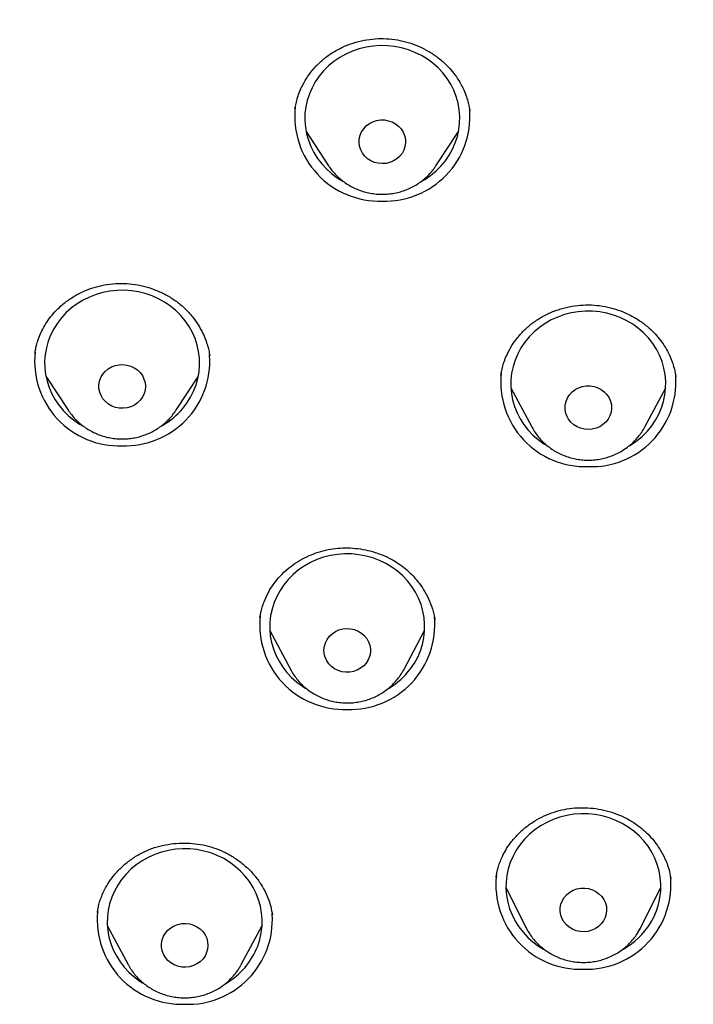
# Model space of a CAD drawing. Header units: millimetres. Extents: x 8 to 1577, y 12 to 2534.
# Tile 45 of 60: x 743 to 756, y 2145 to 2164. Entities that reach past the tile are written whole.
import ezdxf

# ---------------------------------------------------------------- set-up
doc = ezdxf.new("R2010")
doc.units = ezdxf.units.MM

msp = doc.modelspace()

# ---------------------------------------------------------------- linework, layer by layer
at = {"color": 7, "linetype": 'Continuous', "lineweight": 30}
for p, q in [((751.666, 2161.943), (751.663, 2161.956)), ((748.499, 2161.54), (748.935, 2160.876)), ((751.013, 2160.876), (751.45, 2161.54)), ((748.94, 2160.869), (748.935, 2160.876)), ((751.013, 2160.876), (751.009, 2160.87)), ((746.632, 2157.207), (746.629, 2157.228)), ((743.463, 2156.808), (743.9, 2156.145)), ((745.977, 2156.145), (746.414, 2156.808)), ((755.655, 2156.798), (755.653, 2156.816)), ((752.463, 2156.584), (752.867, 2155.827)), ((755.055, 2155.827), (755.459, 2156.584)), ((743.907, 2156.135), (743.9, 2156.145)), ((750.994, 2152.088), (750.991, 2152.099)), ((747.797, 2151.889), (748.201, 2151.133)), ((750.389, 2151.133), (750.793, 2151.889)), ((748.205, 2151.125), (748.201, 2151.133)), ((755.558, 2147.083), (755.557, 2147.09)), ((752.366, 2146.924), (752.758, 2146.142)), ((754.974, 2146.142), (755.366, 2146.924)), ((744.466, 2146.453), (744.462, 2146.432)), ((747.845, 2146.393), (747.843, 2146.415)), ((744.652, 2146.186), (745.057, 2145.43)), ((747.244, 2145.43), (747.648, 2146.186)), ((752.758, 2146.142), (752.756, 2146.147)), ((754.929, 2146.062), (754.97, 2146.135)), ((754.974, 2146.142), (754.942, 2146.083)), ((755.18, 2146.264), (755.16, 2146.245)), ((745.057, 2145.43), (745.051, 2145.439)), ((747.244, 2145.43), (747.237, 2145.416))]:
    msp.add_line(p, q, dxfattribs=at)
at = {"color": 7, "linetype": 'Continuous', "lineweight": 30, "flags": 128}
for points in [[(750.909, 2160.691), (751.014, 2160.777), (751.109, 2160.871), (751.195, 2160.974), (751.27, 2161.083), (751.334, 2161.198), (751.387, 2161.319), (751.427, 2161.443), (751.455, 2161.571), (751.471, 2161.7), (751.474, 2161.83), (751.464, 2161.96), (751.441, 2162.089), (751.405, 2162.215), (751.358, 2162.337), (751.299, 2162.455), (751.228, 2162.567), (751.147, 2162.672), (751.056, 2162.77), (750.955, 2162.86), (750.846, 2162.94), (750.73, 2163.011), (750.607, 2163.071), (750.479, 2163.12), (750.346, 2163.159), (750.211, 2163.185), (750.073, 2163.2), (749.934, 2163.202), (749.796, 2163.193), (749.66, 2163.171), (749.526, 2163.138), (749.395, 2163.094), (749.27, 2163.038), (749.151, 2162.972), (749.039, 2162.895), (748.935, 2162.809), (748.839, 2162.715), (748.754, 2162.613), (748.678, 2162.503), (748.614, 2162.388), (748.562, 2162.267), (748.521, 2162.143), (748.493, 2162.015), (748.477, 2161.886), (748.475, 2161.756), (748.485, 2161.626), (748.507, 2161.498), (748.543, 2161.372), (748.59, 2161.249), (748.649, 2161.132), (748.72, 2161.02), (748.801, 2160.914), (748.893, 2160.816), (748.993, 2160.727), (749.102, 2160.646), (749.209, 2160.581)], [(750.255, 2161.011), (750.191, 2160.971), (750.121, 2160.942), (750.047, 2160.924), (749.971, 2160.919), (749.895, 2160.925), (749.822, 2160.944), (749.752, 2160.974), (749.689, 2161.014), (749.634, 2161.064), (749.589, 2161.122), (749.556, 2161.186), (749.534, 2161.255), (749.524, 2161.326), (749.528, 2161.398), (749.545, 2161.468), (749.574, 2161.534), (749.614, 2161.595), (749.665, 2161.649), (749.724, 2161.693), (749.791, 2161.728), (749.863, 2161.752), (749.939, 2161.763), (750.015, 2161.763), (750.09, 2161.75), (750.162, 2161.726), (750.228, 2161.691), (750.287, 2161.645), (750.338, 2161.591), (750.377, 2161.53), (750.405, 2161.463), (750.421, 2161.393), (750.424, 2161.321), (750.413, 2161.25), (750.391, 2161.182), (750.356, 2161.118), (750.31, 2161.06), (750.255, 2161.011)], [(750.747, 2160.585), (750.797, 2160.615), (750.909, 2160.691)], [(746.112, 2156.183), (746.193, 2156.288), (746.263, 2156.4), (746.323, 2156.518), (746.37, 2156.64), (746.405, 2156.766), (746.428, 2156.894), (746.438, 2157.024), (746.436, 2157.155), (746.42, 2157.284), (746.392, 2157.411), (746.351, 2157.536), (746.299, 2157.656), (746.235, 2157.772), (746.159, 2157.881), (746.074, 2157.983), (745.978, 2158.078), (745.874, 2158.164), (745.762, 2158.24), (745.643, 2158.306), (745.517, 2158.362), (745.387, 2158.407), (745.253, 2158.44), (745.117, 2158.461), (744.978, 2158.471), (744.84, 2158.468), (744.702, 2158.453), (744.567, 2158.427), (744.434, 2158.389), (744.306, 2158.339), (744.183, 2158.279), (744.067, 2158.208), (743.958, 2158.128), (743.857, 2158.038), (743.766, 2157.94), (743.685, 2157.835), (743.614, 2157.723), (743.555, 2157.605), (743.507, 2157.483), (743.472, 2157.357), (743.449, 2157.229), (743.439, 2157.099), (743.442, 2156.969), (743.458, 2156.839), (743.486, 2156.712), (743.526, 2156.587), (743.579, 2156.467), (743.643, 2156.351), (743.718, 2156.242), (743.804, 2156.14), (743.899, 2156.045), (744.004, 2155.96), (744.116, 2155.883), (744.157, 2155.859)], [(754.907, 2155.565), (755.011, 2155.651), (755.105, 2155.747), (755.19, 2155.85), (755.264, 2155.96), (755.327, 2156.076), (755.378, 2156.197), (755.417, 2156.322), (755.444, 2156.449), (755.458, 2156.579), (755.46, 2156.709), (755.448, 2156.839), (755.424, 2156.967), (755.388, 2157.093), (755.339, 2157.214), (755.278, 2157.332), (755.207, 2157.443), (755.124, 2157.548), (755.032, 2157.645), (754.931, 2157.733), (754.821, 2157.813), (754.704, 2157.882), (754.58, 2157.942), (754.452, 2157.99), (754.319, 2158.027), (754.183, 2158.052), (754.045, 2158.065), (753.907, 2158.067), (753.768, 2158.056), (753.632, 2158.033), (753.498, 2157.999), (753.369, 2157.953), (753.244, 2157.896), (753.126, 2157.829), (753.014, 2157.751), (752.911, 2157.665), (752.816, 2157.569), (752.732, 2157.466), (752.658, 2157.356), (752.595, 2157.24), (752.543, 2157.119), (752.504, 2156.995), (752.477, 2156.867), (752.463, 2156.737), (752.462, 2156.607), (752.473, 2156.477), (752.497, 2156.349), (752.534, 2156.224), (752.583, 2156.102), (752.643, 2155.985), (752.715, 2155.873), (752.797, 2155.768), (752.89, 2155.671), (752.991, 2155.583), (753.101, 2155.503), (753.151, 2155.472)], [(745.291, 2156.346), (745.238, 2156.294), (745.177, 2156.251), (745.109, 2156.219), (745.036, 2156.197), (744.961, 2156.188), (744.884, 2156.19), (744.81, 2156.205), (744.739, 2156.231), (744.673, 2156.269), (744.616, 2156.316), (744.568, 2156.371), (744.53, 2156.434), (744.504, 2156.501), (744.491, 2156.572), (744.49, 2156.643), (744.503, 2156.714), (744.528, 2156.782), (744.564, 2156.845), (744.612, 2156.901), (744.669, 2156.949), (744.734, 2156.987), (744.804, 2157.014), (744.879, 2157.029), (744.955, 2157.033), (745.031, 2157.024), (745.104, 2157.003), (745.172, 2156.972), (745.234, 2156.929), (745.287, 2156.878), (745.33, 2156.819), (745.362, 2156.753), (745.382, 2156.684), (745.389, 2156.613), (745.383, 2156.541), (745.364, 2156.472), (745.333, 2156.406), (745.291, 2156.346)], [(754.245, 2155.872), (754.182, 2155.831), (754.112, 2155.802), (754.038, 2155.783), (753.962, 2155.777), (753.886, 2155.783), (753.812, 2155.801), (753.743, 2155.83), (753.679, 2155.87), (753.624, 2155.919), (753.578, 2155.977), (753.544, 2156.041), (753.521, 2156.109), (753.511, 2156.18), (753.514, 2156.252), (753.53, 2156.322), (753.558, 2156.389), (753.598, 2156.45), (753.648, 2156.504), (753.707, 2156.549), (753.774, 2156.584), (753.846, 2156.609), (753.921, 2156.621), (753.997, 2156.621), (754.073, 2156.609), (754.145, 2156.586), (754.211, 2156.551), (754.271, 2156.506), (754.322, 2156.452), (754.362, 2156.392), (754.391, 2156.325), (754.407, 2156.255), (754.41, 2156.183), (754.401, 2156.112), (754.379, 2156.044), (754.345, 2155.979), (754.3, 2155.922), (754.245, 2155.872)], [(754.758, 2155.464), (754.796, 2155.487), (754.907, 2155.565)], [(750.521, 2151.151), (750.595, 2151.261), (750.659, 2151.376), (750.711, 2151.497), (750.75, 2151.622), (750.778, 2151.749), (750.792, 2151.879), (750.794, 2152.009), (750.784, 2152.139), (750.76, 2152.267), (750.724, 2152.393), (750.676, 2152.515), (750.616, 2152.632), (750.544, 2152.744), (750.462, 2152.849), (750.371, 2152.946), (750.27, 2153.035), (750.16, 2153.115), (750.043, 2153.185), (749.92, 2153.245), (749.792, 2153.294), (749.659, 2153.331), (749.523, 2153.357), (749.385, 2153.371), (749.247, 2153.372), (749.109, 2153.362), (748.972, 2153.34), (748.838, 2153.306), (748.709, 2153.261), (748.584, 2153.205), (748.465, 2153.138), (748.353, 2153.061), (748.249, 2152.974), (748.155, 2152.879), (748.07, 2152.776), (747.995, 2152.667), (747.932, 2152.551), (747.88, 2152.43), (747.84, 2152.306), (747.813, 2152.178), (747.798, 2152.049), (747.796, 2151.918), (747.807, 2151.789), (747.83, 2151.66), (747.866, 2151.535), (747.915, 2151.412), (747.975, 2151.295), (748.046, 2151.183), (748.128, 2151.078), (748.22, 2150.981), (748.321, 2150.892), (748.43, 2150.812), (748.496, 2150.771)], [(749.663, 2151.261), (749.614, 2151.207), (749.555, 2151.16), (749.49, 2151.124), (749.418, 2151.099), (749.343, 2151.085), (749.267, 2151.083), (749.191, 2151.094), (749.119, 2151.116), (749.051, 2151.15), (748.991, 2151.194), (748.939, 2151.246), (748.898, 2151.307), (748.868, 2151.373), (748.85, 2151.442), (748.845, 2151.514), (748.853, 2151.585), (748.874, 2151.654), (748.907, 2151.719), (748.951, 2151.778), (749.005, 2151.828), (749.067, 2151.87), (749.136, 2151.901), (749.209, 2151.92), (749.285, 2151.928), (749.361, 2151.924), (749.436, 2151.907), (749.506, 2151.879), (749.57, 2151.84), (749.626, 2151.792), (749.673, 2151.735), (749.709, 2151.672), (749.733, 2151.604), (749.744, 2151.533), (749.743, 2151.461), (749.728, 2151.391), (749.701, 2151.323), (749.663, 2151.261)], [(755.165, 2146.234), (755.229, 2146.35), (755.281, 2146.47), (755.321, 2146.595), (755.348, 2146.722), (755.363, 2146.852), (755.365, 2146.982), (755.355, 2147.112), (755.331, 2147.24), (755.296, 2147.366), (755.248, 2147.488), (755.188, 2147.606), (755.117, 2147.717), (755.035, 2147.822), (754.943, 2147.92), (754.842, 2148.009), (754.733, 2148.089), (754.616, 2148.159), (754.493, 2148.219), (754.365, 2148.268), (754.232, 2148.306), (754.096, 2148.332), (753.959, 2148.346), (753.82, 2148.348), (753.682, 2148.338), (753.545, 2148.316), (753.411, 2148.282), (753.282, 2148.237), (753.157, 2148.18), (753.038, 2148.114), (752.926, 2148.037), (752.822, 2147.951), (752.727, 2147.856), (752.642, 2147.753), (752.567, 2147.643), (752.504, 2147.528), (752.451, 2147.407), (752.412, 2147.282), (752.384, 2147.155), (752.369, 2147.025), (752.367, 2146.895), (752.378, 2146.765), (752.401, 2146.637), (752.437, 2146.511), (752.485, 2146.389), (752.545, 2146.272), (752.616, 2146.16), (752.698, 2146.055), (752.789, 2145.957), (752.89, 2145.868), (753, 2145.788), (753.095, 2145.73)], [(747.564, 2145.788), (747.604, 2145.913), (747.632, 2146.041), (747.647, 2146.17), (747.65, 2146.3), (747.639, 2146.43), (747.616, 2146.558), (747.581, 2146.684), (747.533, 2146.806), (747.474, 2146.924), (747.403, 2147.036), (747.321, 2147.141), (747.23, 2147.239), (747.129, 2147.328), (747.02, 2147.409), (746.904, 2147.479), (746.781, 2147.539), (746.653, 2147.589), (746.52, 2147.626), (746.384, 2147.653), (746.247, 2147.667), (746.108, 2147.669), (745.97, 2147.66), (745.833, 2147.638), (745.699, 2147.605), (745.569, 2147.56), (745.444, 2147.504), (745.325, 2147.438), (745.213, 2147.361), (745.109, 2147.275), (745.014, 2147.18), (744.928, 2147.078), (744.853, 2146.968), (744.789, 2146.853), (744.737, 2146.732), (744.697, 2146.608), (744.669, 2146.48), (744.653, 2146.351), (744.651, 2146.221), (744.661, 2146.091), (744.684, 2145.963), (744.72, 2145.837), (744.767, 2145.715), (744.827, 2145.597), (744.898, 2145.485), (744.979, 2145.38), (745.071, 2145.282), (745.171, 2145.193), (745.28, 2145.112), (745.336, 2145.077)], [(754.256, 2146.276), (754.212, 2146.217), (754.159, 2146.166), (754.097, 2146.124), (754.028, 2146.093), (753.955, 2146.073), (753.879, 2146.065), (753.803, 2146.069), (753.728, 2146.085), (753.658, 2146.112), (753.594, 2146.151), (753.537, 2146.199), (753.49, 2146.255), (753.454, 2146.318), (753.429, 2146.386), (753.417, 2146.457), (753.418, 2146.529), (753.432, 2146.6), (753.459, 2146.667), (753.497, 2146.729), (753.546, 2146.784), (753.604, 2146.831), (753.669, 2146.867), (753.741, 2146.893), (753.815, 2146.907), (753.892, 2146.909), (753.967, 2146.899), (754.04, 2146.877), (754.108, 2146.844), (754.168, 2146.801), (754.22, 2146.748), (754.262, 2146.688), (754.293, 2146.622), (754.311, 2146.553), (754.316, 2146.481), (754.309, 2146.41), (754.288, 2146.341), (754.256, 2146.276)], [(746.574, 2145.661), (746.543, 2145.595), (746.5, 2145.536), (746.447, 2145.484), (746.386, 2145.442), (746.317, 2145.41), (746.244, 2145.389), (746.169, 2145.38), (746.092, 2145.383), (746.018, 2145.398), (745.947, 2145.425), (745.882, 2145.463), (745.825, 2145.51), (745.777, 2145.566), (745.74, 2145.629), (745.715, 2145.696), (745.702, 2145.767), (745.702, 2145.839), (745.715, 2145.909), (745.741, 2145.977), (745.778, 2146.04), (745.826, 2146.095), (745.883, 2146.143), (745.948, 2146.18), (746.019, 2146.207), (746.094, 2146.222), (746.17, 2146.225), (746.246, 2146.215), (746.319, 2146.194), (746.387, 2146.162), (746.448, 2146.119), (746.501, 2146.067), (746.544, 2146.008), (746.575, 2145.942), (746.594, 2145.873), (746.6, 2145.801), (746.594, 2145.73), (746.574, 2145.661)]]:
    msp.add_lwpolyline(points, dxfattribs=at)
at = {"color": 7, "linetype": 'Continuous', "lineweight": 30}
for centre, radius, start, end in [((749.915, 2161.83), 1.635, 173.7491, 272.0772), ((750.032, 2161.833), 1.638, 267.9704, 4.0157), ((744.88, 2157.098), 1.635, 173.8301, 272.0755), ((744.997, 2157.102), 1.639, 267.9779, 3.6703), ((753.902, 2156.695), 1.635, 173.8563, 272.075), ((754.019, 2156.698), 1.639, 267.9798, 3.5783), ((744.988, 2157.14), 1.476, 299.9247, 319.5682), ((749.236, 2152), 1.635, 173.8659, 272.0748), ((749.354, 2152.001), 1.636, 267.9419, 5.3479), ((749.351, 2152.034), 1.466, 300.932, 322.9399), ((753.807, 2146.975), 1.635, 173.8547, 272.075), ((753.925, 2146.975), 1.635, 267.9219, 6.291), ((746.092, 2146.298), 1.636, 174.7126, 272.0568), ((746.208, 2146.301), 1.639, 267.9829, 3.4372), ((753.926, 2147.002), 1.458, 299.3203, 328.1864), ((746.227, 2146.305), 1.433, 300.2339, 338.864)]:
    msp.add_arc(centre, radius, start, end, dxfattribs=at)
for points, knots in [([(816.979, 2149.904), (816.975, 2149.969), (816.968, 2150.09), (816.957, 2150.265), (816.946, 2150.423), (816.935, 2150.573), (816.923, 2150.738), (816.909, 2150.922), (816.891, 2151.149), (816.866, 2151.425), (816.835, 2151.754), (816.796, 2152.126), (816.749, 2152.543), (816.692, 2153.005), (816.624, 2153.505), (816.544, 2154.043), (816.444, 2154.663), (816.323, 2155.341), (816.183, 2156.052), (816.039, 2156.729), (815.891, 2157.37), (815.742, 2157.976), (815.593, 2158.548), (815.463, 2159.019), (815.355, 2159.395), (815.269, 2159.686), (815.185, 2159.965), (815.103, 2160.232), (815.022, 2160.485), (814.947, 2160.718), (814.88, 2160.923), (814.823, 2161.091), (814.778, 2161.224), (814.744, 2161.324), (814.716, 2161.406), (814.689, 2161.485), (814.655, 2161.581), (814.613, 2161.701), (814.551, 2161.876), (814.468, 2162.105), (814.364, 2162.388), (814.25, 2162.692), (814.125, 2163.015), (813.99, 2163.357), (813.834, 2163.741), (813.656, 2164.168), (813.451, 2164.641), (813.229, 2165.139), (812.992, 2165.652), (812.74, 2166.178), (812.475, 2166.713), (812.2, 2167.25), (811.921, 2167.774), (811.647, 2168.275), (811.361, 2168.78), (811.067, 2169.286), (810.764, 2169.789), (810.472, 2170.261), (810.189, 2170.706), (809.917, 2171.123), (809.656, 2171.514), (809.41, 2171.874), (809.177, 2172.209), (808.946, 2172.533), (808.707, 2172.864), (808.423, 2173.25), (808.088, 2173.693), (807.696, 2174.197), (807.269, 2174.73), (806.805, 2175.291), (806.302, 2175.878), (805.76, 2176.491), (805.193, 2177.107), (804.614, 2177.713), (804.037, 2178.296), (803.459, 2178.858), (802.886, 2179.397), (802.316, 2179.915), (801.717, 2180.442), (801.087, 2180.975), (800.43, 2181.511), (799.784, 2182.02), (799.247, 2182.427), (798.822, 2182.742), (798.513, 2182.967), (798.227, 2183.171), (797.971, 2183.351), (797.743, 2183.509), (797.546, 2183.645), (797.378, 2183.759), (797.236, 2183.855), (797.113, 2183.937), (796.991, 2184.018), (796.855, 2184.108), (796.681, 2184.223), (796.46, 2184.366), (796.188, 2184.539), (795.875, 2184.737), (795.539, 2184.944), (795.186, 2185.159), (794.817, 2185.378), (794.421, 2185.609), (794.007, 2185.844), (793.586, 2186.078), (792.977, 2186.409), (792.18, 2186.825), (791.13, 2187.343), (790.021, 2187.855), (788.855, 2188.358), (787.707, 2188.818), (786.578, 2189.237), (785.466, 2189.619), (784.356, 2189.971), (783.245, 2190.296), (782.018, 2190.623), (780.676, 2190.943), (779.217, 2191.245), (777.812, 2191.492), (776.46, 2191.692), (775.159, 2191.85), (773.855, 2191.973), (772.548, 2192.063), (771.239, 2192.118), (769.889, 2192.139), (768.5, 2192.123), (767.071, 2192.065), (765.646, 2191.966), (764.224, 2191.827), (762.807, 2191.647), (761.396, 2191.427), (760.093, 2191.186), (758.896, 2190.933), (757.797, 2190.674), (756.689, 2190.387), (755.566, 2190.068), (754.428, 2189.715), (753.276, 2189.326), (752.227, 2188.943), (751.282, 2188.574), (750.442, 2188.227), (749.598, 2187.86), (748.759, 2187.476), (747.94, 2187.082), (747.154, 2186.686), (746.398, 2186.288), (745.674, 2185.89), (744.981, 2185.494), (744.45, 2185.179), (744.069, 2184.947), (743.826, 2184.798), (743.589, 2184.65), (743.36, 2184.505), (743.144, 2184.366), (742.944, 2184.237), (742.769, 2184.123), (742.62, 2184.024), (742.503, 2183.946), (742.408, 2183.883), (742.313, 2183.819), (742.196, 2183.74), (742.024, 2183.623), (741.8, 2183.469), (741.526, 2183.278), (741.229, 2183.067), (740.905, 2182.834), (740.556, 2182.577), (740.181, 2182.296), (739.784, 2181.992), (739.365, 2181.663), (738.924, 2181.31), (738.466, 2180.932), (737.895, 2180.45), (737.235, 2179.871), (736.504, 2179.201), (735.812, 2178.539), (735.156, 2177.886), (734.537, 2177.243), (733.962, 2176.623), (733.431, 2176.028), (732.938, 2175.458), (732.468, 2174.895), (732.01, 2174.329), (731.492, 2173.667), (730.914, 2172.897), (730.282, 2172.011), (729.659, 2171.091), (729.047, 2170.136), (728.45, 2169.148), (727.871, 2168.132), (727.315, 2167.09), (726.898, 2166.255), (726.604, 2165.638), (726.423, 2165.247), (726.245, 2164.853), (726.07, 2164.456), (725.9, 2164.056), (725.735, 2163.66), (725.576, 2163.267), (725.43, 2162.893), (725.297, 2162.545), (725.182, 2162.238), (725.085, 2161.971), (725.008, 2161.754), (724.948, 2161.583), (724.902, 2161.452), (724.862, 2161.338), (724.821, 2161.217), (724.771, 2161.069), (724.711, 2160.887), (724.64, 2160.673), (724.561, 2160.427), (724.473, 2160.147), (724.376, 2159.831), (724.275, 2159.493), (724.172, 2159.133), (724.066, 2158.755), (723.957, 2158.348), (723.847, 2157.923), (723.708, 2157.358), (723.55, 2156.673), (723.388, 2155.904), (723.252, 2155.193), (723.137, 2154.538), (723.037, 2153.911), (722.954, 2153.332), (722.884, 2152.798), (722.826, 2152.31), (722.776, 2151.844), (722.734, 2151.405), (722.698, 2150.991), (722.668, 2150.604), (722.643, 2150.249), (722.63, 2150.022), (722.624, 2149.915)], [0, 0, 0, 0, 0.001372, 0.002561, 0.003648, 0.004723, 0.005942, 0.007305, 0.008813, 0.011006, 0.013447, 0.016136, 0.019293, 0.022734, 0.026459, 0.03047, 0.034765, 0.040359, 0.045707, 0.050805, 0.055655, 0.060255, 0.064606, 0.068708, 0.071026, 0.073256, 0.075399, 0.077454, 0.07942, 0.081257, 0.082846, 0.084181, 0.085163, 0.085941, 0.086514, 0.087062, 0.087803, 0.088738, 0.089867, 0.091885, 0.094114, 0.096499, 0.09904, 0.101735, 0.104587, 0.108147, 0.111923, 0.115915, 0.120123, 0.124321, 0.128715, 0.133206, 0.137543, 0.141713, 0.145717, 0.150221, 0.154494, 0.158536, 0.162346, 0.165995, 0.169403, 0.17257, 0.175496, 0.178278, 0.181232, 0.184384, 0.188682, 0.193301, 0.198239, 0.203498, 0.209078, 0.214977, 0.221197, 0.22716, 0.233082, 0.238868, 0.244517, 0.250029, 0.255405, 0.261661, 0.267722, 0.273587, 0.279256, 0.282147, 0.284908, 0.287407, 0.289641, 0.291611, 0.293317, 0.294758, 0.295936, 0.296957, 0.29792, 0.299053, 0.300432, 0.302376, 0.304663, 0.307293, 0.310266, 0.313059, 0.316098, 0.319384, 0.322812, 0.32622, 0.329606, 0.337506, 0.345289, 0.354401, 0.363349, 0.37213, 0.380507, 0.388736, 0.396899, 0.405015, 0.413085, 0.423582, 0.434, 0.444338, 0.453502, 0.462646, 0.471789, 0.480931, 0.490073, 0.499215, 0.509188, 0.519161, 0.529135, 0.539109, 0.549083, 0.559059, 0.569034, 0.576872, 0.584732, 0.592743, 0.600928, 0.609286, 0.617817, 0.626521, 0.632831, 0.63923, 0.645717, 0.652288, 0.65874, 0.66496, 0.670945, 0.676848, 0.682504, 0.687914, 0.689972, 0.691992, 0.693974, 0.695918, 0.697786, 0.699437, 0.700979, 0.702249, 0.703248, 0.703976, 0.704685, 0.705686, 0.70698, 0.709126, 0.711499, 0.714095, 0.716913, 0.720019, 0.723356, 0.726926, 0.730727, 0.73476, 0.739025, 0.743457, 0.750788, 0.757891, 0.764768, 0.771417, 0.777838, 0.784033, 0.789666, 0.795096, 0.80033, 0.805558, 0.810876, 0.818583, 0.826471, 0.834538, 0.842786, 0.851209, 0.859741, 0.868359, 0.877063, 0.880204, 0.883355, 0.886518, 0.889692, 0.892878, 0.896074, 0.899132, 0.902188, 0.90492, 0.907328, 0.909413, 0.911175, 0.912396, 0.913406, 0.914226, 0.915074, 0.916219, 0.917662, 0.919296, 0.921194, 0.923357, 0.925785, 0.928478, 0.931149, 0.934039, 0.937146, 0.940452, 0.943744, 0.950007, 0.955998, 0.961118, 0.966021, 0.970707, 0.975177, 0.978984, 0.982619, 0.986081, 0.989355, 0.99239, 0.995185, 0.997745, 1, 1, 1, 1]), ([(748.284, 2161.976), (748.29, 2162.011), (748.303, 2162.083), (748.332, 2162.199), (748.376, 2162.321), (748.442, 2162.461), (748.532, 2162.612), (748.654, 2162.768), (748.799, 2162.913), (748.967, 2163.043), (749.154, 2163.152), (749.356, 2163.238), (749.567, 2163.299), (749.783, 2163.333), (750, 2163.342), (750.215, 2163.324), (750.425, 2163.281), (750.626, 2163.214), (750.819, 2163.124), (751.001, 2163.011), (751.156, 2162.887), (751.283, 2162.759), (751.387, 2162.631), (751.477, 2162.493), (751.55, 2162.352), (751.602, 2162.219), (751.636, 2162.104), (751.656, 2162.011), (751.665, 2161.959), (751.668, 2161.937)], [0, 0, 0, 0, 0.0258099, 0.0528552, 0.0813004, 0.11105, 0.1517156, 0.1935079, 0.2364878, 0.2807212, 0.3259471, 0.3711453, 0.4159083, 0.460289, 0.5043495, 0.5481709, 0.5914941, 0.6343683, 0.6777221, 0.7217296, 0.7663969, 0.8003603, 0.8347459, 0.8695741, 0.9044136, 0.9353745, 0.9615617, 0.9830515, 1, 1, 1, 1]), ([(748.941, 2160.869), (748.945, 2160.863), (748.969, 2160.824), (749.022, 2160.759), (749.1, 2160.674), (749.187, 2160.598), (749.281, 2160.53), (749.382, 2160.471), (749.488, 2160.421), (749.598, 2160.381), (749.712, 2160.352), (749.829, 2160.333), (749.947, 2160.325), (750.065, 2160.328), (750.183, 2160.342), (750.299, 2160.366), (750.412, 2160.402), (750.521, 2160.448), (750.625, 2160.503), (750.722, 2160.569), (750.813, 2160.642), (750.896, 2160.724), (750.961, 2160.801), (750.995, 2160.852), (751.007, 2160.871)], [0, 0, 0, 0, 0.0092586, 0.0567515, 0.1043371, 0.1520244, 0.1998177, 0.2477176, 0.2957205, 0.3438201, 0.3920073, 0.4402711, 0.4885992, 0.5369778, 0.5853908, 0.6338188, 0.6822452, 0.7306524, 0.7790225, 0.8273376, 0.8755804, 0.9237354, 0.9717898, 1, 1, 1, 1]), ([(743.251, 2157.249), (743.254, 2157.271), (743.262, 2157.32), (743.282, 2157.412), (743.316, 2157.524), (743.368, 2157.654), (743.441, 2157.793), (743.531, 2157.929), (743.635, 2158.054), (743.764, 2158.18), (743.918, 2158.3), (744.101, 2158.409), (744.293, 2158.494), (744.495, 2158.556), (744.704, 2158.594), (744.919, 2158.607), (745.137, 2158.593), (745.353, 2158.554), (745.564, 2158.489), (745.765, 2158.399), (745.953, 2158.286), (746.12, 2158.153), (746.264, 2158.005), (746.385, 2157.846), (746.476, 2157.693), (746.542, 2157.551), (746.586, 2157.428), (746.616, 2157.312), (746.629, 2157.24), (746.635, 2157.205)], [0, 0, 0, 0, 0.016746, 0.038037, 0.064039, 0.094854, 0.129639, 0.16453, 0.199108, 0.233217, 0.277964, 0.321964, 0.365271, 0.408105, 0.451428, 0.49531, 0.539482, 0.583991, 0.628853, 0.674072, 0.71919, 0.76325, 0.806258, 0.848211, 0.889064, 0.918917, 0.947393, 0.974369, 1, 1, 1, 1]), ([(752.268, 2156.823), (752.274, 2156.855), (752.285, 2156.921), (752.312, 2157.032), (752.353, 2157.151), (752.417, 2157.291), (752.506, 2157.443), (752.625, 2157.601), (752.769, 2157.748), (752.936, 2157.88), (753.123, 2157.992), (753.325, 2158.081), (753.535, 2158.143), (753.75, 2158.18), (753.967, 2158.192), (754.181, 2158.177), (754.39, 2158.137), (754.592, 2158.073), (754.786, 2157.986), (754.971, 2157.875), (755.128, 2157.753), (755.257, 2157.627), (755.363, 2157.5), (755.455, 2157.364), (755.53, 2157.224), (755.585, 2157.09), (755.621, 2156.973), (755.644, 2156.874), (755.653, 2156.819), (755.657, 2156.793)], [0, 0, 0, 0, 0.02389, 0.049655, 0.077487, 0.107148, 0.147813, 0.189681, 0.232801, 0.277227, 0.322616, 0.367926, 0.412722, 0.457026, 0.500858, 0.544267, 0.587295, 0.630078, 0.673471, 0.717589, 0.762375, 0.796397, 0.830798, 0.865594, 0.900413, 0.931713, 0.958688, 0.981409, 1, 1, 1, 1]), ([(743.908, 2156.135), (743.919, 2156.119), (743.95, 2156.071), (744.012, 2155.998), (744.093, 2155.917), (744.183, 2155.843), (744.279, 2155.778), (744.381, 2155.721), (744.489, 2155.675), (744.601, 2155.638), (744.716, 2155.613), (744.833, 2155.597), (744.951, 2155.593), (745.069, 2155.6), (745.187, 2155.617), (745.302, 2155.645), (745.413, 2155.684), (745.521, 2155.734), (745.623, 2155.792), (745.718, 2155.861), (745.807, 2155.937), (745.886, 2156.022), (745.942, 2156.091), (745.968, 2156.133), (745.974, 2156.142)], [0, 0, 0, 0, 0.023578, 0.071107, 0.118732, 0.166461, 0.214296, 0.262238, 0.31028, 0.358416, 0.406637, 0.45493, 0.503283, 0.551682, 0.600108, 0.648544, 0.696972, 0.745376, 0.793736, 0.842036, 0.890257, 0.938387, 0.986412, 1, 1, 1, 1]), ([(752.866, 2155.832), (752.872, 2155.82), (752.895, 2155.773), (752.945, 2155.698), (753.016, 2155.608), (753.096, 2155.524), (753.183, 2155.449), (753.278, 2155.382), (753.379, 2155.323), (753.485, 2155.274), (753.596, 2155.236), (753.711, 2155.207), (753.827, 2155.189), (753.946, 2155.183), (754.064, 2155.187), (754.182, 2155.202), (754.297, 2155.228), (754.41, 2155.264), (754.518, 2155.311), (754.621, 2155.368), (754.719, 2155.434), (754.809, 2155.508), (754.891, 2155.591), (754.964, 2155.681), (755.018, 2155.76), (755.044, 2155.81), (755.053, 2155.826)], [0, 0, 0, 0, 0.015735, 0.058926, 0.10219, 0.145539, 0.188982, 0.232522, 0.276158, 0.319888, 0.363705, 0.407601, 0.451566, 0.495588, 0.539655, 0.583751, 0.62786, 0.671965, 0.716051, 0.760102, 0.804101, 0.848033, 0.891883, 0.935641, 0.979298, 1, 1, 1, 1]), ([(747.605, 2152.134), (747.607, 2152.147), (747.612, 2152.179), (747.624, 2152.248), (747.648, 2152.34), (747.692, 2152.471), (747.765, 2152.628), (747.871, 2152.796), (747.998, 2152.949), (748.141, 2153.085), (748.299, 2153.202), (748.467, 2153.299), (748.644, 2153.378), (748.828, 2153.436), (749.018, 2153.475), (749.212, 2153.491), (749.406, 2153.487), (749.599, 2153.463), (749.788, 2153.419), (749.973, 2153.355), (750.138, 2153.278), (750.286, 2153.188), (750.42, 2153.089), (750.549, 2152.971), (750.67, 2152.834), (750.78, 2152.678), (750.874, 2152.502), (750.951, 2152.309), (750.978, 2152.171), (750.992, 2152.1)], [0, 0, 0, 0, 0.01131, 0.027497, 0.048864, 0.075564, 0.117781, 0.160463, 0.202685, 0.24423, 0.285164, 0.325518, 0.365307, 0.4048, 0.444269, 0.483747, 0.523248, 0.562758, 0.602237, 0.641639, 0.681844, 0.714278, 0.748775, 0.785348, 0.824015, 0.864785, 0.907671, 0.952712, 1, 1, 1, 1]), ([(748.206, 2151.125), (748.207, 2151.122), (748.226, 2151.085), (748.27, 2151.018), (748.339, 2150.927), (748.417, 2150.842), (748.503, 2150.766), (748.597, 2150.697), (748.697, 2150.637), (748.803, 2150.587), (748.913, 2150.547), (749.027, 2150.517), (749.144, 2150.497), (749.262, 2150.489), (749.38, 2150.491), (749.498, 2150.504), (749.614, 2150.529), (749.727, 2150.563), (749.836, 2150.609), (749.94, 2150.664), (750.038, 2150.728), (750.13, 2150.802), (750.213, 2150.883), (750.288, 2150.972), (750.346, 2151.054), (750.375, 2151.109), (750.385, 2151.129)], [0, 0, 0, 0, 0.003939, 0.047402, 0.090937, 0.134556, 0.178268, 0.222077, 0.265983, 0.309985, 0.354075, 0.398247, 0.442489, 0.48679, 0.531139, 0.57552, 0.619916, 0.664311, 0.70869, 0.753035, 0.797331, 0.841561, 0.885712, 0.929771, 0.973729, 1, 1, 1, 1]), ([(752.177, 2147.112), (752.18, 2147.137), (752.186, 2147.186), (752.207, 2147.281), (752.239, 2147.38), (752.286, 2147.499), (752.357, 2147.639), (752.461, 2147.797), (752.595, 2147.951), (752.751, 2148.092), (752.923, 2148.211), (753.107, 2148.309), (753.299, 2148.384), (753.497, 2148.435), (753.698, 2148.462), (753.901, 2148.467), (754.107, 2148.45), (754.313, 2148.41), (754.517, 2148.345), (754.714, 2148.256), (754.884, 2148.15), (755.028, 2148.037), (755.148, 2147.922), (755.254, 2147.797), (755.357, 2147.65), (755.449, 2147.479), (755.523, 2147.285), (755.548, 2147.152), (755.561, 2147.086)], [0, 0, 0, 0, 0.02195, 0.042726, 0.064718, 0.089122, 0.12546, 0.166105, 0.210421, 0.254837, 0.298532, 0.341523, 0.383835, 0.425517, 0.466597, 0.507599, 0.549469, 0.592177, 0.63567, 0.679925, 0.72497, 0.759313, 0.794072, 0.828761, 0.863291, 0.909087, 0.954692, 1, 1, 1, 1]), ([(744.461, 2146.438), (744.465, 2146.464), (744.473, 2146.518), (744.494, 2146.617), (744.531, 2146.726), (744.585, 2146.853), (744.663, 2146.996), (744.773, 2147.152), (744.911, 2147.304), (745.076, 2147.443), (745.261, 2147.563), (745.46, 2147.658), (745.668, 2147.726), (745.88, 2147.767), (746.092, 2147.784), (746.302, 2147.777), (746.507, 2147.747), (746.708, 2147.694), (746.903, 2147.616), (747.09, 2147.515), (747.265, 2147.39), (747.425, 2147.244), (747.566, 2147.079), (747.679, 2146.903), (747.762, 2146.725), (747.817, 2146.555), (747.837, 2146.445), (747.847, 2146.392)], [0, 0, 0, 0, 0.021564, 0.044537, 0.069447, 0.096055, 0.133931, 0.174588, 0.218047, 0.264195, 0.310498, 0.356009, 0.400774, 0.444801, 0.48805, 0.530461, 0.57213, 0.614215, 0.656996, 0.700513, 0.744799, 0.789865, 0.835727, 0.880824, 0.923331, 0.963008, 1, 1, 1, 1]), ([(752.757, 2146.148), (752.764, 2146.132), (752.788, 2146.083), (752.838, 2146.004), (752.907, 2145.912), (752.985, 2145.828), (753.071, 2145.75), (753.164, 2145.682), (753.264, 2145.621), (753.369, 2145.571), (753.48, 2145.53), (753.593, 2145.499), (753.71, 2145.48), (753.828, 2145.471), (753.946, 2145.472), (754.064, 2145.485), (754.18, 2145.509), (754.293, 2145.544), (754.403, 2145.588), (754.507, 2145.643), (754.606, 2145.707), (754.697, 2145.78), (754.781, 2145.862), (754.856, 2145.951), (754.905, 2146.018), (754.926, 2146.057), (754.929, 2146.062)], [0, 0, 0, 0, 0.019482, 0.063118, 0.106825, 0.150616, 0.194501, 0.238482, 0.282562, 0.326738, 0.371003, 0.415349, 0.459767, 0.504246, 0.548772, 0.593331, 0.637906, 0.682481, 0.727039, 0.771565, 0.816042, 0.860454, 0.904787, 0.949028, 0.993168, 1, 1, 1, 1]), ([(745.052, 2145.44), (745.054, 2145.435), (745.073, 2145.395), (745.118, 2145.326), (745.186, 2145.233), (745.263, 2145.148), (745.349, 2145.07), (745.442, 2145.001), (745.541, 2144.94), (745.646, 2144.889), (745.756, 2144.847), (745.87, 2144.816), (745.986, 2144.796), (746.104, 2144.786), (746.222, 2144.787), (746.34, 2144.799), (746.456, 2144.822), (746.57, 2144.856), (746.679, 2144.9), (746.784, 2144.954), (746.883, 2145.018), (746.975, 2145.09), (747.06, 2145.171), (747.135, 2145.259), (747.194, 2145.341), (747.224, 2145.395), (747.235, 2145.416)], [0, 0, 0, 0, 0.006709, 0.050025, 0.093412, 0.136882, 0.180444, 0.224102, 0.267858, 0.311708, 0.355648, 0.39967, 0.443763, 0.487918, 0.53212, 0.576357, 0.62061, 0.664864, 0.709103, 0.753311, 0.797471, 0.841568, 0.885587, 0.929515, 0.973345, 1, 1, 1, 1])]:
    msp.add_open_spline(points, degree=3, knots=knots, dxfattribs=at)

doc.saveas('drawing.dxf')
